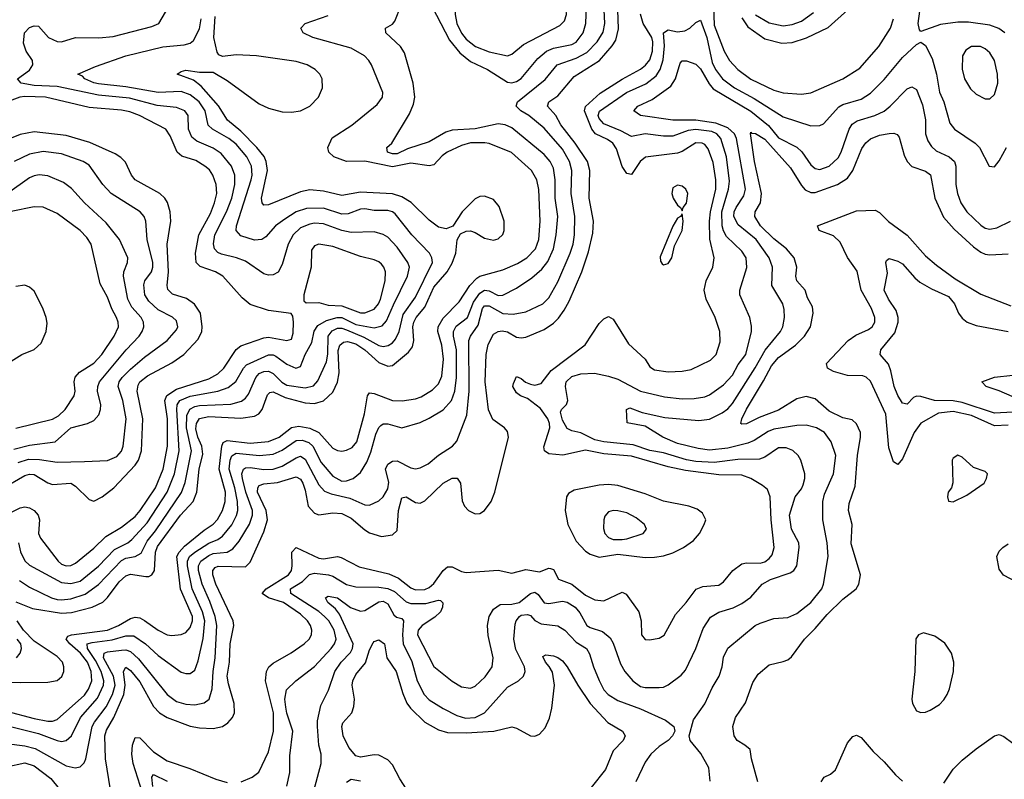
# Model space of a CAD drawing. Header units: inches. Extents: x 884549 to 1028252, y 526810 to 653624.
# Tile 214 of 256: x 950887 to 955173, y 573901 to 577207. Entities that reach past the tile are written whole.
import ezdxf

# ---------------------------------------------------------------- set-up
doc = ezdxf.new("R2010")
doc.units = ezdxf.units.IN
doc.header["$MEASUREMENT"] = 0
doc.layers.add('A9557', color=7, linetype='Continuous')

msp = doc.modelspace()

# ---------------------------------------------------------------- linework, layer by layer
at = {"layer": 'A9557', "color": 5}
for points, elevation in [([(953050, 577555.1), (952942.2, 577537.8), (952821.9, 577478.1), (952799.4, 577460.6), (952783.7, 577436.3), (952775.1, 577390), (952782, 577230), (952790.1, 577190), (952810, 577148.4), (952830, 577122.2), (952871.2, 577090), (952930, 577066.8), (953010, 577049.5), (953030, 577057.3), (953080.4, 577099.6), (953238.2, 577181.8), (953257.9, 577202.1), (953267.8, 577230), (953263.7, 577270), (953243.9, 577310), (953155, 577430), (953090.8, 577530.8), (953069.9, 577549.9)], 2480), ([(955069.2, 577090), (955030, 577089.8), (955005.2, 577074.8), (954990.1, 577049.9), (954990, 576991.3), (955000.1, 576950), (955025.8, 576905.8), (955050, 576882.6), (955090, 576862.9), (955110, 576862.8), (955130, 576881.3), (955143.9, 576930), (955143, 576970), (955130, 577029.6), (955110, 577062.4), (955090, 577079.8)], 2380), ([(953750, 576487), (953730, 576474.8), (953725, 576450), (953730.9, 576430), (953750, 576400.2), (953763.7, 576390), (953770, 576374.8), (953774.8, 576390), (953790, 576408.8), (953794.9, 576450), (953786.5, 576470), (953770, 576482.8)], 2420), ([(953770, 576362), (953764, 576350), (953750, 576343), (953730, 576308), (953675.1, 576175.1), (953675.8, 576155.8), (953683.6, 576143.6), (953690, 576140.3), (953710, 576145.8), (953725.6, 576170), (953738, 576222), (953771.3, 576290), (953774.4, 576330)], 2420), ([(952190, 576230.5), (952170, 576222.7), (952156.8, 576203.2), (952155.9, 576130), (952124, 576010), (952123.5, 575983.5), (952134.9, 575974.9), (952190, 575975.5), (952230, 575964.3), (952290, 575961.6), (952370, 575931.7), (952390, 575930.9), (952430, 575947.7), (952448.5, 575970), (952458.1, 575990), (952478, 576070), (952479.6, 576110), (952472.3, 576130), (952462.3, 576142.3), (952450, 576153.6), (952430, 576162.3), (952370, 576176.5), (952250, 576220.4)], 2580), ([(954970, 575311.6), (954950, 575298.4), (954946, 575290), (954948.8, 575191.2), (954943, 575170), (954928.9, 575150), (954924.9, 575130), (954930, 575111.3), (954950, 575108), (955010, 575137.1), (955084.5, 575190), (955095.8, 575210), (955099.7, 575230), (955090, 575240.5), (955038, 575258), (954990, 575302.6)], 2320), ([(953450, 575183.6), (953410, 575181.3), (953300.2, 575159.8), (953275.4, 575144.6), (953267.2, 575130), (953261.2, 575070), (953272.7, 575010), (953310, 574936.8), (953350, 574894.4), (953370, 574881.2), (953410, 574867.9), (953490, 574880.1), (953610, 574866.5), (953650, 574867.2), (953690, 574873.9), (953730, 574887.1), (953777.1, 574910), (953820, 574940), (953846.4, 574970), (953867.1, 575010), (953873.3, 575030), (953859.7, 575059.7), (953836.5, 575076.5), (953799.6, 575090), (953690, 575110.8), (953610, 575143.9), (953490, 575179.6)], 2420), ([(953470, 575070.9), (953450, 575065.4), (953433.9, 575046.1), (953429.5, 575030.5), (953427.8, 574992.2), (953434, 574970), (953450, 574952.5), (953470, 574945), (953510, 574943.9), (953530, 574948), (953600.5, 574970), (953616.1, 574990), (953607.3, 575010), (953570, 575038.8), (953530, 575059.8), (953490, 575069.8)], 2440), ([(954821.7, 574538.3), (954798.8, 574530), (954787.8, 574512.2), (954783.8, 574370), (954770.2, 574250), (954772.7, 574230), (954790, 574199.3), (954810, 574192), (954830, 574193.4), (954850, 574201.5), (954890, 574226.2), (954910, 574246), (954924.7, 574270), (954934.8, 574294.8), (954951.5, 574370), (954952.5, 574410), (954942.8, 574450), (954913.6, 574493.6), (954870, 574524.2)], 2320)]:
    msp.add_lwpolyline(points, close=True, dxfattribs=dict(at, elevation=elevation))
for points, elevation in [([(950830, 574056.3), (950910, 574046.2), (950954.9, 574034.9), (951090, 573959.6), (951128.9, 573951.1), (951150, 573955.2), (951167.5, 573972.5), (951175.9, 573990), (951203.4, 574130), (951213.3, 574150), (951263.6, 574216.4), (951290.7, 574270), (951302.9, 574310), (951295.6, 574350), (951251.7, 574430), (951255.6, 574450), (951270, 574455.8), (951330, 574463.5), (951350, 574463.8), (951370, 574456.3), (951404.9, 574424.9), (951529.8, 574269.8), (951570, 574239.6), (951610, 574228.3), (951650, 574224.3), (951690, 574232.9), (951711.9, 574250), (951724.9, 574295.1), (951729.3, 574370), (951738.3, 574430), (951745.8, 574570), (951738.4, 574610), (951715.1, 574675.1), (951681, 574750), (951666, 574810), (951666.1, 574830), (951676.4, 574850), (951710, 574874.9), (951730, 574882.9), (951790, 574889.1), (951815.8, 574904.2), (951842.5, 574937.5), (951888.1, 575011.9), (951900.5, 575050), (951900.1, 575070), (951871.1, 575150), (951857.3, 575210), (951854.3, 575230), (951860.8, 575250), (951870, 575256.1), (951890, 575258.1), (951950, 575248.9), (951990.1, 575250.1), (952030, 575263.2), (952090, 575300.1), (952110, 575306.6), (952130, 575293.9), (952190, 575182.7), (952214.5, 575154.5), (952242.6, 575142.6), (952324.5, 575124.5), (952390, 575095.3), (952410, 575094.3), (952450, 575112.6), (952470, 575130.7), (952490, 575165), (952494, 575194), (952479.7, 575250), (952490, 575271.7), (952510, 575285.2), (952530, 575286.7), (952590, 575256), (952610, 575252.6), (952630, 575256.6), (952665.7, 575274.3), (952710, 575312.1), (952770.9, 575350), (952790, 575373), (952833.9, 575486.1), (952843.8, 575590), (952841.5, 575810), (952849.5, 575830), (952882.8, 575877.2), (952902.4, 575950), (952910, 575961.1), (952930, 575962.1), (952990, 575928.3), (953034.7, 575925.3), (953090, 575934.8), (953163.8, 575970), (953190, 575995.6), (953230, 576065.8), (953283.5, 576190), (953295.8, 576230), (953301.8, 576270), (953303.6, 576350), (953287, 576450), (953290.3, 576550), (953280.1, 576590), (953250, 576642.7), (953170, 576734.6), (953102.7, 576790), (953068.1, 576810), (953048.4, 576830), (953053.6, 576850), (953173.8, 576946.2), (953226.4, 577010), (953310, 577039.9), (953355.2, 577064.8), (953400.1, 577110), (953427.2, 577152.8), (953433.4, 577190), (953428.9, 577310)], 2440), ([(950830, 574135.5), (950970, 574100.5), (951050, 574069.2), (951070, 574065.2), (951090, 574069), (951113, 574090), (951151.5, 574170), (951225.9, 574254.1), (951252.7, 574310), (951253.8, 574330), (951242.7, 574370), (951217.6, 574417.6), (951182.6, 574470), (951181.4, 574490), (951203.2, 574496.8), (951290, 574508.4), (951350, 574524.9), (951384.7, 574524.7), (951434.5, 574490), (951490, 574439.5), (951590, 574367.6), (951610, 574361), (951630, 574361.5), (951650, 574375.2), (951664.3, 574415.7), (951686.2, 574513.8), (951693.3, 574590), (951683.1, 574630), (951637.8, 574730), (951617.1, 574830), (951617.4, 574850), (951626.2, 574870), (951649.1, 574890), (951710, 574928.1), (951750, 574944.9), (951770, 574958.7), (951810, 575007.8), (951831.7, 575048.3), (951837.1, 575070), (951835.1, 575110), (951824.5, 575170), (951799.2, 575250), (951803.7, 575290), (951810.8, 575309.2), (951830, 575319.6), (951930.5, 575309.5), (951990, 575315.5), (952030, 575333.5), (952090, 575374.8), (952117.3, 575377.3), (952146, 575366), (952163.1, 575350), (952200.2, 575280.2), (952250, 575220.3), (952290, 575199), (952310, 575199.1), (952338.8, 575210), (952370, 575235.9), (952398.9, 575281.1), (952415.9, 575324.1), (952436.9, 575403.1), (952450, 575431.8), (952459.9, 575440.1), (952470, 575447.3), (952490, 575448.2), (952550, 575430.1), (952630, 575454.1), (952670, 575472.5), (952730, 575508.9), (952766.8, 575550), (952781.8, 575590), (952788.1, 575650), (952788.4, 575770), (952775.4, 575830), (952775.3, 575850), (952786.8, 575873.2), (952837, 575910), (952863.2, 575976.8), (952890, 576017.3), (952910, 576029.4), (952930, 576027.4), (952970, 576006.8), (952990, 576007.9), (953050, 576038.5), (953116.7, 576083.3), (953159.5, 576120.5), (953185.7, 576154.3), (953210.7, 576210), (953222.9, 576270), (953229.9, 576349.9), (953217.9, 576430), (953218, 576510), (953210, 576560.4), (953195.5, 576590), (953170, 576619.9), (953030, 576736.4), (952999.7, 576750), (952970, 576753.6), (952870, 576732.1), (952770, 576726.4), (952742.6, 576717.4), (952670, 576675.9), (952575.8, 576644.2), (952530, 576622.6), (952510, 576622.8), (952488, 576630), (952485.6, 576650), (952506.9, 576670), (952583.5, 576796.5), (952600.7, 576839.3), (952606.9, 576870), (952600.6, 576930), (952562.6, 577062.6), (952544.4, 577090), (952480.5, 577150), (952479.5, 577170), (952510, 577187.2), (952520, 577200), (952547.4, 577270)], 2460), ([(951290.4, 573809.6), (951261, 573990), (951257.7, 574090), (951264.9, 574115.1), (951296.6, 574170), (951340.1, 574270), (951346.8, 574310), (951339.3, 574370), (951350, 574388.2), (951370, 574374.4), (951410, 574325.2), (951470, 574218.1), (951496.4, 574190), (951530, 574169.2), (951630, 574132.3), (951670, 574125.1), (951730, 574122.5), (951770, 574130.2), (951793.5, 574146.5), (951814.1, 574170), (951822.1, 574190), (951821.5, 574230), (951795.9, 574315.9), (951790.6, 574350), (951800.7, 574410), (951803.5, 574490), (951819.1, 574570), (951816, 574590), (951741.2, 574750), (951727.8, 574790), (951727.4, 574810), (951737.8, 574822.2), (951751.2, 574828.8), (951870, 574825.1), (951890, 574845.8), (951950, 574977.1), (951965.6, 575030), (951960.2, 575070), (951922.8, 575150), (951923.5, 575170), (951930, 575179.5), (951950, 575186.6), (952010, 575193), (952090, 575217.7), (952110, 575206.4), (952119.2, 575190), (952130, 575159.5), (952143.1, 575090), (952170, 575059.5), (952190, 575052), (952250, 575060.6), (952290, 575057.5), (952330, 575037.9), (952390, 574986), (952410, 574974), (952462.1, 574957.9), (952510, 574964.4), (952530, 574984.2), (952535.8, 575070), (952550, 575126), (952570, 575130.2), (952610, 575106), (952630, 575103), (952650, 575112.5), (952730, 575189.5), (952770, 575211.7), (952790.8, 575210.8), (952805.6, 575190), (952813.3, 575113.3), (952823.8, 575090), (952840.7, 575070), (952870, 575056.1), (952890, 575057.7), (952910, 575071), (952939.5, 575110), (952955.3, 575150), (953015, 575390), (953010, 575414), (952997.3, 575430), (952947.2, 575467.2), (952928.5, 575508.5), (952912.6, 575630), (952917.9, 575750), (952926.5, 575793.5), (952950, 575837.8), (952970, 575850.2), (952986.7, 575853.3), (953010, 575848.4), (953050, 575825.5), (953070, 575821.6), (953090, 575825.4), (953170, 575857.8), (953210, 575885.5), (953232.4, 575907.6), (953257.6, 575942.4), (953278.2, 575981.8), (953334.1, 576110), (953363.2, 576196.8), (953382, 576278), (953384.7, 576330), (953366.4, 576430), (953368.5, 576550), (953358.4, 576590), (953304.6, 576670), (953242.9, 576750), (953220.7, 576790), (953183.9, 576830), (953189.7, 576850), (953230, 576876.1), (953300.6, 576959.4), (953411.6, 577030), (953466.6, 577093.4), (953482, 577118), (953493.5, 577166.5), (953489.1, 577290)], 2420), ([(952683, 577263), (952758.5, 577118.5), (952803.3, 577063.3), (952850, 577025.4), (952924.1, 576990), (953010, 576935.7), (953030, 576931.5), (953050, 576937.9), (953070, 576950.8), (953142.1, 577037.9), (953180.8, 577070), (953210, 577083.4), (953290, 577099.6), (953310, 577109.6), (953339.7, 577150), (953352, 577190), (953354.6, 577270)], 2460), ([(955174.7, 577150), (955148.8, 577168.8), (955110, 577183), (955016.5, 577196.5), (954970, 577196.8), (954894.6, 577185.4), (954810, 577155.1), (954803.3, 577163.3), (954798.4, 577190), (954814, 577310)], 2360), ([(950830, 574197.8), (950950, 574164.7), (951010, 574154.2), (951030, 574154.4), (951050, 574160.9), (951170, 574266.9), (951187.4, 574292.6), (951201.1, 574330), (951198.5, 574370), (951183.1, 574410), (951152.2, 574450), (951105.8, 574490), (951089.9, 574510), (951096.3, 574523.7), (951113.6, 574530), (951269.6, 574550.4), (951317.5, 574570), (951370, 574601.1), (951390, 574606.8), (951410, 574603), (951430, 574592.5), (951490, 574549.6), (951530, 574529.5), (951550, 574526.6), (951590, 574531.3), (951610, 574539.1), (951630, 574561.8), (951639.8, 574590), (951639.2, 574610), (951588, 574728), (951571.2, 574870), (951580.8, 574890), (951605.2, 574914.8), (951690, 574985.1), (951730, 575011), (951748.5, 575031.5), (951770.3, 575070), (951781.7, 575110), (951783.3, 575150), (951756.2, 575250), (951766.9, 575350), (951773.7, 575366.3), (951790, 575375.1), (951890, 575363.7), (951970, 575371.5), (952016.6, 575390), (952070, 575432.5), (952102.6, 575437.4), (952150, 575428.6), (952190, 575410), (952250, 575342.5), (952270, 575331.6), (952290, 575329.4), (952310, 575333.7), (952334.9, 575345.1), (952354.2, 575370), (952388.8, 575491.2), (952400.5, 575570), (952410, 575582.5), (952430, 575580.5), (952510, 575549.3), (952551.9, 575548.1), (952610, 575556.9), (952634.9, 575565.1), (952684, 575596), (952710, 575622.2), (952724.1, 575655.9), (952731.6, 575730), (952724.7, 575790), (952706.8, 575850), (952708.2, 575870), (952730, 575907.8), (952800.4, 575979.6), (952847.1, 576050), (952877.4, 576082.6), (952890, 576090.1), (952990, 576117.5), (953054.1, 576145.9), (953094.8, 576170), (953132, 576210), (953146.3, 576250), (953152.2, 576330), (953147.4, 576467.4), (953137.7, 576510), (953115.2, 576550), (953028.4, 576628.4), (952930, 576668.4), (952911.2, 576671.2), (952850, 576670.9), (952810, 576659.7), (952748.3, 576630), (952726.3, 576613.7), (952690, 576575), (952670, 576570.4), (952590, 576582.6), (952510, 576567), (952390, 576591), (952310, 576590.2), (952254, 576610), (952233.4, 576630), (952228.2, 576650), (952247.9, 576692.1), (952332.6, 576747.4), (952442.6, 576837.4), (952466.9, 576870), (952467.7, 576890), (952418.8, 577010), (952407.5, 577030), (952388.1, 577050), (952330, 577082.4), (952163.5, 577130), (952121.1, 577150), (952111, 577170), (952130.3, 577190.3), (952230, 577225.8)], 2480), ([(950882, 574930), (950890.8, 574890.8), (950910, 574852), (950930, 574833.4), (951070, 574756.9), (951110, 574752.3), (951150, 574763.3), (951230, 574828.4), (951299.4, 574900.6), (951358.4, 574930), (951376.1, 574943.9), (951442.5, 575017.5), (951529.9, 575150), (951560.5, 575230), (951581.8, 575330), (951570.9, 575510), (951572.3, 575530), (951585, 575550), (951630, 575569), (951750, 575590.1), (951794.6, 575605.4), (951827.6, 575632.4), (951860.9, 575690), (951874.6, 575705.4), (951970, 575748.3), (951990, 575748.6), (952002.8, 575742.8), (952050, 575708.1), (952089.7, 575690.3), (952110, 575697.4), (952129.9, 575750), (952158.6, 575801.4), (952168.6, 575851.4), (952184.7, 575875.3), (952222.2, 575897.8), (952268.6, 575911.4), (952290, 575910.9), (952350, 575880.6), (952430, 575865.8), (952465.5, 575874.5), (952484.3, 575895.7), (952513.9, 575966.1), (952575.5, 576090), (952584.3, 576130), (952576.4, 576150), (952530, 576216.5), (952490, 576260.2), (952470, 576272.2), (952430, 576283.4), (952330, 576280.3), (952290, 576288.9), (952210, 576317.7), (952170, 576320.6), (952150, 576317.4), (952110, 576300.3), (952077.6, 576270), (952056.1, 576230), (952030, 576140.7), (952011.9, 576108.1), (951990, 576096.5), (951970, 576095.3), (951950, 576100.7), (951870, 576156.1), (951831.1, 576171.1), (951765.7, 576185.7), (951750, 576193.4), (951735.9, 576210), (951730.9, 576230.9), (951736.7, 576270), (951787.1, 576370), (951810.2, 576430), (951824.3, 576490), (951823.4, 576530), (951809.9, 576570), (951764.5, 576624.5), (951730, 576647.4), (951658.8, 576678.8), (951636.3, 576696.3), (951622.1, 576730), (951620.2, 576790), (951606.8, 576810), (951570, 576824.7), (951486, 576834), (951364.9, 576864.9), (951230, 576877.8), (951050, 576916.4), (950950, 576920.7), (950893.6, 576930), (950877.7, 576950), (950930, 576987.9), (950945.2, 577010), (950943.7, 577030), (950915.6, 577070), (950904.4, 577104.4), (950908, 577150), (950930, 577172.9), (950950, 577180.4), (950970, 577179.2), (951012.8, 577130), (951050, 577111.3), (951069.9, 577110.1), (951130, 577130.1), (951232.4, 577127.6), (951294.4, 577134.4), (951462.5, 577177.5), (951492.6, 577190), (951536.1, 577263.9)], 2560), ([(951850.8, 573889.2), (951899.2, 573910), (951927.7, 573932.3), (951970, 574019.6), (951991.8, 574110), (951992.3, 574190), (951957.9, 574330), (951961.1, 574370), (951971.4, 574390), (951990, 574406.7), (952069.2, 574450.8), (952126.2, 574490), (952146.6, 574510), (952157.7, 574530), (952159.2, 574550), (952152.7, 574570), (952139.6, 574590), (952110, 574619.5), (952035.5, 574670), (951970.9, 574690.9), (951942.4, 574710), (951959.9, 574730), (952057.1, 574790), (952070.3, 574810), (952074, 574830), (952071.2, 574888.8), (952090, 574909.3), (952190, 574863.9), (952210, 574860.1), (952270, 574870.1), (952286.6, 574866.6), (952365.3, 574825.3), (952494.4, 574794.4), (952536.2, 574776.2), (952590, 574733.4), (952610, 574725.4), (952650, 574726.7), (952670, 574735.9), (952690, 574752.9), (952730, 574810.2), (952750, 574825), (952770, 574825.5), (952810, 574805.1), (952830, 574801.4), (952970, 574811.6), (953030, 574798.6), (953090, 574813.9), (953150, 574804.2), (953190, 574819.1), (953198, 574818), (953210, 574813.7), (953231.9, 574771.9), (953290, 574749.7), (953350, 574702.2), (953390, 574681.8), (953430, 574677.6), (953510, 574714.7), (953526.5, 574706.5), (953581.9, 574630), (953592.2, 574590), (953594.3, 574530), (953609.4, 574509.4), (953628.3, 574508.3), (953670, 574515.5), (953692.6, 574527.4), (953741.3, 574618.7), (953788.1, 574670), (953831.9, 574728.1), (953860.2, 574739.8), (953930, 574745.4), (953950, 574760.9), (953991.9, 574810), (954030, 574837.9), (954050, 574843.1), (954110, 574842), (954130, 574847.4), (954150, 574861.2), (954162.5, 574877.5), (954171.1, 574910), (954157.8, 575030), (954154, 575130), (954141.4, 575161.4), (954119.9, 575179.9), (954070, 575209.5), (954030, 575223.9), (953930, 575225.9), (953784.9, 575244.9), (953710, 575260.6), (953550, 575306.7), (953430, 575316.7), (953350, 575333), (953251.9, 575311.9), (953190, 575316.8), (953171.1, 575331.1), (953168, 575348), (953194.9, 575430), (953193.9, 575450), (953186.7, 575470), (953154.6, 575514.6), (953097.7, 575557.7), (953066.7, 575570), (953050, 575582.8), (953033.6, 575610), (953036, 575624), (953050, 575653.2), (953070, 575645.7), (953088.7, 575628.7), (953110, 575620.1), (953130, 575616.1), (953157.1, 575622.9), (953200.1, 575679.9), (953348.6, 575791.4), (953410, 575884.2), (953430, 575905.2), (953450, 575914.7), (953470, 575904), (953536.6, 575796.6), (953610.2, 575730), (953630, 575695.8), (953650, 575682.6), (953710, 575673.7), (953770, 575676.8), (953810, 575684.3), (953894.6, 575725.4), (953919.1, 575750), (953935.9, 575804.1), (953934.9, 575850), (953914.1, 575910), (953875, 575990), (953866.1, 576030), (953875.5, 576070), (953903.6, 576130), (953910.5, 576170), (953891.5, 576251.5), (953889.7, 576330), (953893.6, 576370), (953916.8, 576470), (953917.3, 576510), (953905.5, 576585.5), (953884.5, 576644.5), (953870, 576663), (953857.6, 576670), (953830, 576671.6), (953770, 576633.3), (953750, 576626.3), (953611.8, 576608.2), (953588.1, 576590), (953550, 576533.7), (953530, 576536.8), (953510, 576568.6), (953484.2, 576644.2), (953469.5, 576669.5), (953446, 576686), (953394, 576710), (953377.8, 576730), (953345.6, 576810), (953350.2, 576829.8), (953413.4, 576886.6), (953510, 576948), (953590, 576991.4), (953611.3, 577008.7), (953630, 577032.3), (953642.1, 577070), (953643.4, 577110), (953638.7, 577130), (953600.6, 577190), (953588.7, 577231.3)], 2380), ([(953907.1, 577267.1), (953910, 577182.7), (953953.3, 577070), (953976.9, 577030), (954013.6, 576990), (954070, 576947.4), (954170, 576900.7), (954210, 576888.4), (954290, 576882.8), (954330, 576887.9), (954470, 576950.1), (954543.4, 576996.6), (954626.4, 577090), (954676.7, 577170), (954690.5, 577210)], 2380), ([(954030, 577215.7), (954056.5, 577176.5), (954130, 577123.1), (954204.9, 577104.9), (954250, 577107.7), (954312.3, 577127.7), (954406.7, 577173.3), (954491, 577250)], 2420), ([(954090, 577228.7), (954150, 577192.7), (954210, 577180.4), (954250, 577185.4), (954290, 577200.5), (954342.3, 577237.7)], 2440), ([(950870, 574673.2), (950943.5, 574643.5), (951070, 574624.3), (951112.6, 574627.4), (951202.8, 574650), (951248.7, 574671.3), (951270, 574691.7), (951320.2, 574760.2), (951350, 574786.9), (951370, 574794.2), (951436.7, 574783.3), (951450, 574783), (951462.3, 574790), (951473.7, 574810), (951478.4, 574890), (951486.5, 574913.5), (951587.4, 575050), (951641.8, 575110), (951659.1, 575150), (951669, 575250), (951684, 575316), (951679.7, 575350), (951662.3, 575390), (951654.5, 575425.5), (951657.1, 575450), (951669.6, 575470.4), (951710, 575479.8), (951850, 575472.9), (951910, 575481.9), (951928, 575492), (951943.2, 575510), (951966, 575574), (951975.4, 575584.6), (951990, 575586.6), (952042.6, 575562.6), (952130, 575539), (952170, 575536.9), (952210, 575548.5), (952250, 575585.4), (952270, 575629.1), (952277.3, 575670), (952273.6, 575766.4), (952281.4, 575790), (952296, 575804), (952313.6, 575806.4), (952350, 575796.8), (952389.4, 575770), (952450, 575715.5), (952490, 575698.5), (952510, 575702.1), (952579.5, 575760.5), (952597.1, 575782.9), (952602.9, 575810), (952598.7, 575870), (952602.2, 575890), (952612.6, 575910), (952650, 575955.9), (952690, 576043.3), (952748.3, 576110), (952770, 576146.6), (952784.9, 576190), (952791.9, 576248.1), (952805.7, 576274.3), (952830, 576287), (952850, 576287.6), (952870, 576280.7), (952910, 576255.6), (952950, 576247.6), (952970, 576253.1), (952990, 576271.4), (952996.5, 576290), (952995.5, 576330), (952974.5, 576394.5), (952950, 576424.2), (952910, 576438.6), (952890, 576437), (952870, 576427), (952813.2, 576370), (952772.3, 576307.7), (952743.7, 576296.3), (952710, 576303.2), (952670, 576333.9), (952590.8, 576410.8), (952550, 576436), (952510, 576449.6), (952370, 576456.1), (952290, 576442.3), (952210, 576460.1), (952150, 576465.7), (952110, 576457), (951970, 576400.5), (951950, 576400.3), (951942.9, 576410), (951939.4, 576430), (951966.1, 576550), (951960.6, 576590), (951951, 576611), (951919.9, 576650), (951850, 576722.3), (951791.7, 576770), (951752.4, 576832.4), (951677.9, 576917.9), (951644.4, 576944.4), (951572.7, 576970), (951590, 576981.6), (951610, 576987), (951670, 576978.4), (951730, 576978.4), (951790, 576942), (951930, 576841), (951970, 576822.1), (952030, 576805.9), (952070, 576803.8), (952110, 576810.1), (952150, 576830.1), (952187.7, 576870), (952205, 576910), (952203.6, 576950), (952194, 576970), (952173.7, 576990), (952139.3, 577010), (952090, 577024.9), (951918, 577050), (951830, 577053.9), (951770, 577046.9), (951754.1, 577054.1), (951746.2, 577066.2), (951733, 577130), (951738.6, 577221.4)], 2520), ([(950886, 574766), (950930, 574737), (951025.2, 574690), (951050, 574683.1), (951070, 574681.2), (951110, 574686.4), (951173.1, 574706.9), (951230, 574748.2), (951330, 574852.6), (951350, 574862.7), (951390, 574870.1), (951415.4, 574884.6), (951442.3, 574937.7), (951477.9, 574982.1), (951591.7, 575148.3), (951608, 575192), (951635.7, 575330), (951613.7, 575430), (951615.3, 575484.7), (951627.7, 575512.3), (951650, 575523.7), (951670, 575527.8), (951806.3, 575533.7), (951852.9, 575547.1), (951870, 575559.3), (951883.6, 575576.4), (951914.7, 575650), (951930, 575666.6), (951950, 575675.4), (951970, 575676.5), (951990, 575666.3), (952028.8, 575628.8), (952050, 575616.9), (952130, 575604.4), (952166.4, 575613.6), (952185.6, 575634.4), (952222.4, 575717.6), (952228.4, 575751.6), (952230.3, 575830), (952247.4, 575852.6), (952270, 575864.3), (952290, 575864.1), (952310, 575856.4), (952384.7, 575824.7), (952450, 575789), (952470, 575784.3), (952491.6, 575788.4), (952510, 575800.9), (952523.1, 575816.9), (952539.1, 575850), (952556, 575924), (952610, 575999.5), (952683.6, 576150), (952681.6, 576170), (952670.5, 576190), (952593.4, 576270), (952522.1, 576362.1), (952510, 576371.3), (952490, 576376.9), (952430, 576376.7), (952390, 576383.6), (952370, 576382.7), (952317.7, 576362.3), (952290, 576360.9), (952210, 576386.9), (952135.5, 576384.5), (952090.1, 576369.9), (952041.1, 576338.9), (952001.3, 576310), (951958.2, 576261.8), (951942, 576250), (951910, 576247.5), (951850, 576266.4), (951830, 576289.7), (951831, 576310), (951894.9, 576510), (951899.4, 576530), (951896.1, 576570), (951876.7, 576610), (951830, 576664.6), (951798.2, 576690), (951727.2, 576730), (951708.1, 576748.1), (951694.8, 576810), (951668.4, 576850), (951630, 576879.9), (951590, 576893.8), (951490, 576890.4), (951350, 576915.2), (951230, 576927.3), (951210, 576931.4), (951170.8, 576950), (951160.6, 576960.6), (951141.2, 576970), (951216.9, 577003.1), (951350, 577050.1), (951510, 577088.1), (951603, 577097), (951630, 577105.1), (951644.3, 577115.7), (951670, 577167.7), (951676.6, 577210)], 2540), ([(952050, 573870.4), (952063.4, 573930), (952063.4, 574003.4), (952075.8, 574110), (952050, 574188.3), (952045.8, 574214.2), (952041.9, 574250), (952049.3, 574290), (952089.8, 574330), (952170, 574392.2), (952242.6, 574470), (952257.6, 574490), (952264.8, 574510), (952256.8, 574550), (952232.8, 574590), (952214.5, 574610), (952190, 574631.6), (952067, 574710), (952066.3, 574730), (952118.1, 574761.9), (952148.3, 574791.7), (952170, 574798.3), (952230.9, 574790.9), (952250, 574784.4), (952310, 574749.2), (952350, 574738.9), (952450, 574737.4), (952490, 574731.6), (952518, 574718), (952570, 574672.9), (952590, 574666.3), (952654.7, 574665.3), (952710, 574681), (952718.4, 574678.4), (952728.8, 574668.8), (952727.4, 574650), (952718.8, 574630), (952694.3, 574605.7), (952639.1, 574570), (952621.1, 574550), (952619.1, 574530), (952690, 574392), (952770, 574328.4), (952810, 574303.5), (952850, 574297.8), (952870, 574305.5), (952913.7, 574346.3), (952944, 574390), (952947.8, 574430), (952926.7, 574526.7), (952923.2, 574570), (952931, 574609), (952950, 574641.5), (952979.1, 574660.9), (953030, 574662.6), (953061.2, 574670), (953109.9, 574710.1), (953130, 574715.5), (953144.6, 574704.6), (953170, 574669.4), (953190, 574666.1), (953250, 574676.1), (953270, 574671.6), (953305.7, 574650), (953325.5, 574625.5), (953355.6, 574570), (953370, 574561), (953423.5, 574543.5), (953456.8, 574516.8), (953470, 574493), (953502.7, 574402.7), (953521.6, 574370), (953556.4, 574330), (953590, 574305.2), (953610, 574299.6), (953670, 574299.7), (953690, 574302), (953710, 574311.4), (953766.3, 574353.7), (953784.9, 574375.1), (953830.4, 574470), (953862.5, 574557.5), (953893.8, 574606.2), (953930, 574628), (953992.7, 574647.3), (954030, 574665.6), (954070, 574693.4), (954119.2, 574750), (954154.4, 574770), (954241.3, 574798.7), (954257, 574810), (954269.3, 574830), (954280.3, 574910), (954278.2, 574930), (954246.1, 574990), (954237.3, 575050), (954262.8, 575130), (954290, 575164.9), (954297.5, 575182.5), (954304.9, 575210), (954304.5, 575230), (954286.5, 575290), (954275, 575310), (954251.8, 575331.8), (954223.8, 575343.8), (954190, 575342.9), (954130, 575303), (954106.6, 575293.4), (954012.7, 575292.7), (953910, 575279.6), (953830, 575284.3), (953790, 575291.3), (953690, 575321.3), (953630, 575331.7), (953556.9, 575356.9), (953430, 575369.7), (953390, 575378.8), (953330, 575408.7), (953290, 575417.4), (953270, 575428.3), (953250, 575463.5), (953241.6, 575498.4), (953245.1, 575510), (953267.4, 575532.6), (953272.4, 575550), (953263.1, 575610), (953266, 575630), (953290, 575654.2), (953330, 575664.8), (953388.7, 575668.7), (953450, 575655.9), (953490, 575642.5), (953590, 575590.1), (953694.1, 575565.9), (953770, 575556.8), (953822.5, 575557.5), (953870, 575565.5), (953890, 575574.4), (953950, 575617.2), (953990, 575659.3), (954014.4, 575705.6), (954047.2, 575750), (954073, 575850), (954073.1, 575873.1), (954065.2, 575910), (954021, 576010), (954021.4, 576030), (954051.9, 576128.1), (954049.2, 576170), (954030, 576199.4), (953963.4, 576263.4), (953950, 576288.3), (953944.6, 576310), (953943.5, 576370), (953973, 576470), (953976.2, 576503.8), (953962.9, 576610), (953939.1, 576690), (953921, 576710), (953900.1, 576720.1), (953830.5, 576729.5), (953796.1, 576723.9), (953730, 576700.5), (953690, 576699.5), (953610, 576709.9), (953550, 576698.1), (953503.6, 576723.6), (953430, 576753.6), (953410, 576776.2), (953405.4, 576790), (953410.6, 576809.4), (953528.7, 576890), (953612.3, 576927.7), (953658.1, 576961.9), (953675.5, 576990), (953687.7, 577032.3), (953693.3, 577093.3), (953690, 577150.2), (953710, 577162.4), (953750, 577154.7), (953782.1, 577157.9), (953804.7, 577170), (953830, 577194.1), (953850, 577205.5), (953878.2, 577130), (953901, 577021), (953916.2, 576990), (953946.8, 576950), (953997.8, 576910), (954084.4, 576864.4), (954210, 576784.3), (954330, 576745.1), (954370, 576746.3), (954385.8, 576754.2), (954452.5, 576827.5), (954470, 576837.4), (954550, 576860.6), (954590, 576887.2), (954650, 576946.8), (954730, 577042.3), (954790, 577098.4), (954810, 577108.5), (954830, 577094.9), (954858.2, 577038.2), (954877.2, 576970), (954890, 576892), (954908.8, 576848.8), (954936, 576756), (954956.5, 576730), (955046.5, 576670), (955064.3, 576650), (955106.7, 576570), (955130, 576566.7), (955150, 576593), (955181.8, 576650)], 2360), ([(953893, 573893), (953886.5, 573950), (953852.6, 574012.6), (953805.6, 574070), (953801.6, 574090), (953820, 574160), (953870, 574228.9), (953901.5, 574298.5), (953931.9, 574350), (953945, 574390), (953950, 574432.7), (953970, 574472.2), (954088.6, 574570), (954110, 574580.9), (954170, 574600.1), (954230, 574605.1), (954270, 574622.7), (954330, 574669.6), (954378.2, 574730), (954386.5, 574750), (954406.6, 574870), (954402.3, 574930), (954383.4, 575030), (954382.9, 575110), (954390, 575142), (954429.1, 575230), (954438.9, 575310), (954418.5, 575370), (954389.9, 575409.9), (954355.1, 575430), (954310, 575441.7), (954270, 575441.2), (954170, 575424.8), (954144.9, 575415.1), (954084.4, 575375.6), (954056.6, 575363.4), (953970, 575342.4), (953890, 575334), (953840.5, 575340.5), (953750, 575362), (953686, 575390), (953610, 575437.5), (953531.7, 575451.7), (953528.2, 575510), (953543.1, 575516.9), (953597.3, 575497.3), (953695.9, 575475.9), (953843.1, 575463.1), (953890, 575467.6), (953944.5, 575495.5), (953970, 575513.8), (953990, 575536.3), (954088.9, 575691.1), (954131.9, 575768.1), (954198.9, 575850), (954209.2, 575870), (954216.3, 575910), (954214.5, 575945.5), (954208.2, 575970), (954160.4, 576050), (954163.6, 576130), (954149.9, 576170), (954092.3, 576250), (954014.5, 576314.5), (953996, 576350), (953996.7, 576370), (954005, 576390), (954039.2, 576440.8), (954046.8, 576470), (954006.6, 576690), (953997.9, 576710), (953970, 576736.3), (953917, 576757), (953830, 576769.8), (953730.3, 576770.3), (953590, 576789.9), (953560.4, 576810), (953577.3, 576830), (953639.8, 576860.2), (953722, 576918), (953742, 576950), (953762.3, 577017.7), (953770, 577027.7), (953790, 577028.4), (953830, 577013.2), (953850, 576992.5), (953887.7, 576927.7), (953905.7, 576905.7), (954070, 576809.4), (954146.4, 576746.4), (954190, 576692.8), (954270, 576652), (954291.1, 576631.1), (954330, 576574.5), (954350, 576558.7), (954370, 576554.8), (954410, 576569.5), (954450, 576605.7), (954463.1, 576630), (954497.6, 576730), (954510, 576751.5), (954532.6, 576767.4), (954609.9, 576790.1), (954650, 576809), (954676.5, 576830), (954750, 576905.4), (954770, 576914.7), (954790, 576903.6), (954816.1, 576836.1), (954830, 576770.8), (954829.6, 576710), (954839.7, 576679.7), (954855.5, 576655.5), (954876.1, 576636.1), (954933.4, 576610), (954955.3, 576590), (954961.7, 576570), (954961.2, 576490), (954969.1, 576450), (954984.2, 576410), (955009, 576370), (955070, 576311.9), (955090, 576299.5), (955110, 576294.6), (955139.5, 576300.5), (955199.3, 576330)], 2340), ([(950790, 575033.2), (950890, 575082.9), (950910, 575086.9), (950930, 575082.8), (950950.6, 575070), (950967.7, 575050), (950974, 575030), (950969.5, 574970), (950977.3, 574950), (951054.2, 574850), (951070, 574837.2), (951090, 574829.6), (951110, 574831), (951130, 574840.9), (951210, 574906.7), (951261.9, 574958.1), (951330, 574998.5), (951390, 575044.4), (951412, 575070), (951477.9, 575170), (951511.3, 575250), (951530.8, 575350), (951530.2, 575470), (951519.5, 575550), (951528.1, 575571.9), (951570, 575599.3), (951710, 575644.1), (951750, 575664.9), (951775.6, 575690), (951830, 575770.9), (951850, 575787.8), (951950, 575822.7), (951970, 575825.6), (952050, 575810.2), (952070, 575816.5), (952077.5, 575842.5), (952079.6, 575890), (952076.1, 575916.1), (952068.8, 575928.8), (951970, 575941), (951890, 575968), (951856, 575996), (951771.3, 576091.3), (951739.3, 576110), (951672.3, 576132.3), (951655.2, 576150), (951653.3, 576190), (951666.9, 576270), (951717.3, 576362.7), (951735.6, 576410), (951745.6, 576450), (951742.3, 576490), (951728.2, 576530), (951712.9, 576552.9), (951693.7, 576570), (951653.7, 576593.7), (951593.6, 576613.6), (951573.2, 576630), (951542.1, 576702.1), (951523.9, 576730), (951409.4, 576789.4), (951366.1, 576806.1), (951330, 576813.3), (951190, 576825.4), (950999.6, 576870), (950910, 576873.1), (950888.3, 576870), (950830, 576848.6)], 2580), ([(950810, 575164.4), (950910, 575223.7), (950930, 575229.2), (950950, 575227.5), (951010, 575190.5), (951030, 575183.7), (951110.1, 575190.1), (951130, 575177), (951190, 575118.1), (951210, 575111.4), (951245.7, 575130), (951296.5, 575170), (951390, 575267.8), (951405.1, 575290), (951417.6, 575330), (951424, 575470), (951398.6, 575590), (951403.1, 575616.9), (951410.8, 575630), (951443, 575657), (951550, 575714.1), (951602.5, 575750), (951664.1, 575815.9), (951679.5, 575850), (951682.2, 575870), (951674.1, 575930), (951648.5, 575968.5), (951613, 575993), (951552.5, 576012.5), (951532.7, 576032.7), (951529.9, 576050), (951534.4, 576110), (951528.7, 576230), (951544.8, 576330), (951542, 576370), (951530.9, 576410.9), (951518.5, 576430), (951497.2, 576450), (951390.4, 576510.4), (951374.3, 576530), (951347.3, 576587.3), (951327.1, 576607.1), (951302.4, 576622.4), (951192.6, 576672.6), (951090, 576702.4), (950950, 576718.3), (950890, 576707.7), (950850, 576690.9)], 2620), ([(954100.2, 573890), (954072.3, 573990), (954067.3, 574030), (954043.7, 574050), (954010, 574069.6), (953996.4, 574090), (953991.6, 574130), (954002.4, 574170), (954046, 574234), (954078, 574322), (954101.3, 574358.7), (954150, 574399.3), (954210, 574413), (954230, 574421.3), (954245.8, 574434.2), (954303.1, 574510), (954350, 574557.2), (954401.3, 574618.7), (954470, 574685.4), (954528, 574730), (954539.8, 574750), (954547.3, 574790), (954506.1, 574926.1), (954509.9, 575010), (954495.3, 575070), (954498.2, 575101.8), (954523.6, 575176.4), (954534.3, 575310), (954547.2, 575390), (954546.1, 575410), (954530, 575447.4), (954510, 575464.7), (954470, 575474.5), (954410, 575502.4), (954350, 575557.3), (954310, 575566.9), (954270, 575556.6), (954190, 575507), (954105.2, 575474.8), (954050, 575448.1), (954030, 575446.6), (954026, 575450), (954029.9, 575470), (954050, 575512.1), (954125.1, 575634.9), (954159.2, 575700.8), (954190, 575736), (954264, 575790), (954303.1, 575830), (954328.8, 575870), (954340.6, 575930), (954337.7, 575957.7), (954316.6, 575996.6), (954305.7, 576030), (954270.4, 576070.4), (954266, 576090), (954270.4, 576130), (954258.5, 576170), (954224.6, 576210), (954170, 576253.8), (954112.3, 576310), (954086.8, 576350), (954088.9, 576370), (954111.7, 576410), (954116.3, 576450), (954085.6, 576590), (954067.9, 576712.1), (954070, 576717.1), (954073, 576713), (954090, 576711.9), (954130, 576686.2), (954242.2, 576562.2), (954290, 576485.6), (954306.6, 576466.6), (954330, 576454.9), (954350, 576454.2), (954447.2, 576490), (954490, 576517.5), (954513.8, 576550), (954553.2, 576646.8), (954570, 576671.5), (954590, 576688.3), (954630, 576703.6), (954671.5, 576711.5), (954692.5, 576712.5), (954707.1, 576707.1), (954714.9, 576694.9), (954736.8, 576616.8), (954750, 576589.1), (954770, 576568.1), (954830, 576547.2), (954851, 576531), (954870.1, 576430), (954908, 576348), (954954.8, 576294.8), (955038.7, 576218.7), (955070, 576194.7), (955090, 576186.5), (955110, 576183.6), (955190, 576187.3)], 2320), ([(950881.1, 575278.9), (950925.7, 575294.3), (950973.2, 575293.2), (951050, 575281), (951170, 575283.5), (951270, 575288.3), (951310, 575305.2), (951330.8, 575329.2), (951337.7, 575350), (951350.7, 575470), (951336.7, 575550), (951315.8, 575610), (951320.1, 575630), (951333.2, 575650), (951370, 575686.5), (951430, 575738.2), (951529.8, 575810), (951570, 575856.4), (951575.4, 575870), (951570, 575896.9), (951552.6, 575912.6), (951490, 575944.1), (951450, 575981.9), (951431.7, 576010), (951427.2, 576052.8), (951432.4, 576070), (951461, 576110), (951467.5, 576130), (951466.9, 576150), (951442, 576250), (951436.5, 576330), (951429, 576350), (951412.4, 576370), (951285.5, 576450), (951249.5, 576489.5), (951190, 576573.3), (951163.1, 576590), (951070, 576622.7), (950990, 576633.1), (950930, 576621.3), (950863.8, 576590)], 2640), ([(950862.5, 575337.5), (950930, 575354.6), (951042, 575370), (951110, 575431), (951182, 575450), (951210, 575463), (951232.4, 575487.6), (951239.5, 575510), (951240.2, 575530), (951226.4, 575590), (951226.8, 575610), (951234.3, 575630), (951350.4, 575770), (951406.7, 575830), (951420.9, 575850), (951427.5, 575870), (951425.8, 575890), (951416.1, 575910), (951375.2, 575955.2), (951358.8, 575990), (951339.2, 576090), (951340.9, 576110), (951356.5, 576150), (951358.7, 576170), (951322.4, 576250), (951263.3, 576323.3), (951169.6, 576409.6), (951112.6, 576472.6), (951077.9, 576497.9), (951010, 576527.8), (950972.2, 576532.2), (950950, 576527.9), (950930, 576518.3), (950833.8, 576450)], 2660), ([(950870, 575429.6), (951030, 575468.9), (951056.9, 575483.1), (951085.4, 575510), (951125, 575570), (951129.2, 575590), (951124.3, 575630), (951128.4, 575651.6), (951147.1, 575672.9), (951210, 575711.9), (951245.2, 575750), (951298.1, 575830), (951316.9, 575870), (951316.2, 575890), (951308.1, 575910), (951288, 575948), (951270, 575999.7), (951237.4, 576057.4), (951198, 576230), (951179.6, 576259.6), (951150, 576289.2), (951050, 576362.9), (950990, 576390.6), (950950, 576391.9), (950850, 576372.5)], 2680), ([(955190, 575442.3), (955130, 575439.7), (955030, 575484.6), (954950, 575501.5), (954886.3, 575493.7), (954809.8, 575450.2), (954779.9, 575410), (954730, 575295.1), (954710, 575271.2), (954690, 575283), (954670, 575343.7), (954657.6, 575490), (954590, 575634), (954571.7, 575651.7), (954556.8, 575656.8), (954490, 575658.5), (954430, 575676.2), (954403.1, 575690), (954399.5, 575710), (954493.8, 575810), (954525.8, 575834.2), (954581.8, 575858.2), (954598.3, 575870), (954608.6, 575890), (954609.3, 575910), (954595.4, 575950), (954550.4, 576030), (954532.8, 576112.8), (954490, 576172), (954459, 576239), (954430, 576266.5), (954367.2, 576290), (954360.3, 576310), (954530, 576374.6), (954610, 576378.2), (954630, 576367.3), (954668.9, 576328.9), (954750, 576268.8), (954830, 576179.5), (954878.1, 576138.1), (954959.5, 576079.5), (955070, 576011.9), (955201.4, 575961.4)], 2280), ([(955210, 575498.7), (955130, 575493.8), (954990, 575541.1), (954950, 575547.6), (954869.3, 575549.3), (954810, 575567.4), (954790, 575568.3), (954777.9, 575562.1), (954750, 575533.3), (954730, 575538.5), (954710, 575571.1), (954693.9, 575610), (954679.1, 575679.1), (954668.3, 575708.3), (954633.1, 575750), (954635.5, 575770), (954695.8, 575844.2), (954710.4, 575890), (954710.8, 575910.8), (954701.8, 575941.8), (954669.3, 575990), (954649.9, 576030), (954663.9, 576103.9), (954656.9, 576150), (954660.7, 576159.3), (954672, 576168), (954710, 576156.5), (954730, 576144.7), (954783.5, 576083.5), (954805, 576065), (954855.5, 576035.5), (954930, 576001.6), (954956.3, 575970), (954972.9, 575930), (954990, 575907.1), (955010.7, 575890.7), (955050, 575876.3), (955190, 575849.4)], 2260), ([(950850, 575721.1), (950896.9, 575750), (950950, 575771.6), (950980.8, 575799.2), (951002.8, 575850), (951006.5, 575886.5), (951002.7, 575910), (950990, 575947.6), (950959.8, 576010), (950950, 576025.6), (950930, 576043), (950910, 576051.1), (950870, 576045.7)], 2720), ([(955207.4, 575567.4), (955150, 575592.1), (955093.2, 575610), (955075.1, 575630), (955129.7, 575650.3), (955210, 575660.4)], 2240), ([(955230, 574758), (955169.5, 574789.5), (955150, 574815.6), (955139.8, 574870), (955150, 574893.4), (955165.8, 574910), (955190, 574925.7)], 2280), ([(952167.7, 573850), (952200.2, 573970), (952200.2, 574010), (952189.8, 574050), (952183.2, 574130), (952184.2, 574155.8), (952198.7, 574221.3), (952231.7, 574288.3), (952258.6, 574370), (952287, 574410), (952327.2, 574452.8), (952336.3, 574470), (952338.4, 574490), (952279.5, 574619.5), (952262, 574642), (952228.5, 574670), (952217.7, 574690), (952230, 574697.1), (952270, 574690.5), (952327.9, 574647.9), (952370, 574633.2), (952390, 574635), (952450, 574673.5), (952470, 574675.8), (952490, 574664.5), (952515.9, 574615.9), (952527.1, 574607.1), (952550, 574600.6), (952558.4, 574590), (952552.9, 574530), (952557.1, 574490), (952593.7, 574413.7), (952616.8, 574330), (952647.9, 574270), (952670, 574247.2), (952730, 574209.1), (952790, 574177.7), (952827.4, 574167.4), (952870, 574170.1), (952909.8, 574190), (953010, 574301.1), (953058, 574330), (953079.8, 574350), (953087.9, 574370), (953084.1, 574390), (953046.1, 574466.1), (953037.6, 574510), (953044.4, 574575.6), (953048.2, 574590), (953062.8, 574610), (953070, 574615.4), (953097.4, 574617.4), (953110, 574613.4), (953130, 574592.5), (953157.2, 574577.2), (953230, 574568.4), (953259.5, 574550), (953310, 574497.1), (953354.7, 574470), (953367.4, 574447.4), (953384.4, 574390), (953410, 574330.2), (953429.5, 574290), (953449.3, 574270), (953490, 574244), (953590, 574207.7), (953698.1, 574158.1), (953734.9, 574130), (953738.4, 574110), (953728.7, 574090), (953710.4, 574070), (953670, 574044), (953633.7, 574010), (953610, 573976), (953568.4, 573890)], 2340), ([(950810, 574323.7), (950890, 574321.9), (951010, 574323.1), (951050, 574331.4), (951071.3, 574348.7), (951079.7, 574370), (951079.7, 574390), (951073.1, 574410), (951050, 574435.3), (950950, 574501.8), (950903.4, 574550), (950876.4, 574590)], 2520), ([(950874.2, 574430), (950889.9, 574450.1), (950895.3, 574470), (950892, 574490), (950876.7, 574510)], 2540), ([(952596.5, 573816.5), (952542.6, 573902.6), (952510, 573964.2), (952490, 573986.1), (952450, 574005.3), (952430, 574007.5), (952370, 573996.8), (952350, 574002.7), (952319.6, 574039.6), (952295.7, 574090), (952289.9, 574130), (952294, 574146), (952332.6, 574190), (952341.9, 574218.1), (952343.9, 574250), (952334.8, 574310), (952336.7, 574330), (952350, 574356.8), (952392.1, 574407.9), (952410, 574464.7), (952425.6, 574494.4), (952430, 574500.7), (952450, 574507.8), (952474.5, 574490), (952485.3, 574430), (952525.3, 574370), (952554.4, 574274.4), (952572.7, 574232.7), (952588.4, 574210), (952650, 574149), (952710, 574115.4), (952750, 574104.7), (952830, 574102.5), (952950.4, 574109.6), (953030, 574129.3), (953050, 574123.8), (953110, 574090.2), (953130, 574088.1), (953150, 574096.9), (953174.7, 574125.3), (953193.9, 574166.1), (953203.8, 574210), (953214.5, 574310), (953206.6, 574366.6), (953192.2, 574392.2), (953175.3, 574410), (953164.2, 574435.8), (953177.6, 574442.4), (953210, 574438.7), (953230, 574431.3), (953250, 574415.9), (953270.8, 574390), (953316.4, 574310), (953370.9, 574230.9), (953447.3, 574147.3), (953510.3, 574110), (953522.8, 574090), (953513.4, 574070), (953470, 574025), (953436.3, 573943.7), (953375, 573865)], 2320), ([(951432.2, 573810), (951381.3, 573970), (951374.9, 574010), (951377.9, 574050), (951390, 574082.8), (951410, 574081.2), (951470, 574021), (951530, 573981), (951627.9, 573947.9), (951741.2, 573901.2), (951790, 573886.8)], 2380), ([(954375.4, 573890), (954388, 573910), (954416.8, 573923.2), (954438.6, 573941.4), (954490, 574058.8), (954513.3, 574086.7), (954530, 574092.7), (954550, 574082.4), (954601.8, 574021.8), (954650, 573976.8), (954699.5, 573919.5), (954730, 573893.1)], 2280), ([(954910, 573884.5), (954950, 573944.6), (954990, 573984.2), (955050, 574034), (955130, 574090.3), (955150, 574095.6), (955170, 574087.2), (955210, 574057.7)], 2280), ([(950830, 573955.2), (950910, 573972.9), (950950, 573959.9), (951023.6, 573903.6), (951059.5, 573859.5)], 2420), ([(951467.3, 573870), (951462.9, 573910), (951470, 573921.5), (951530, 573893.2)], 2360), ([(952310, 573888), (952330, 573900.7), (952370, 573893.8)], 2320)]:
    msp.add_lwpolyline(points, dxfattribs=dict(at, elevation=elevation))

doc.saveas('drawing.dxf')
